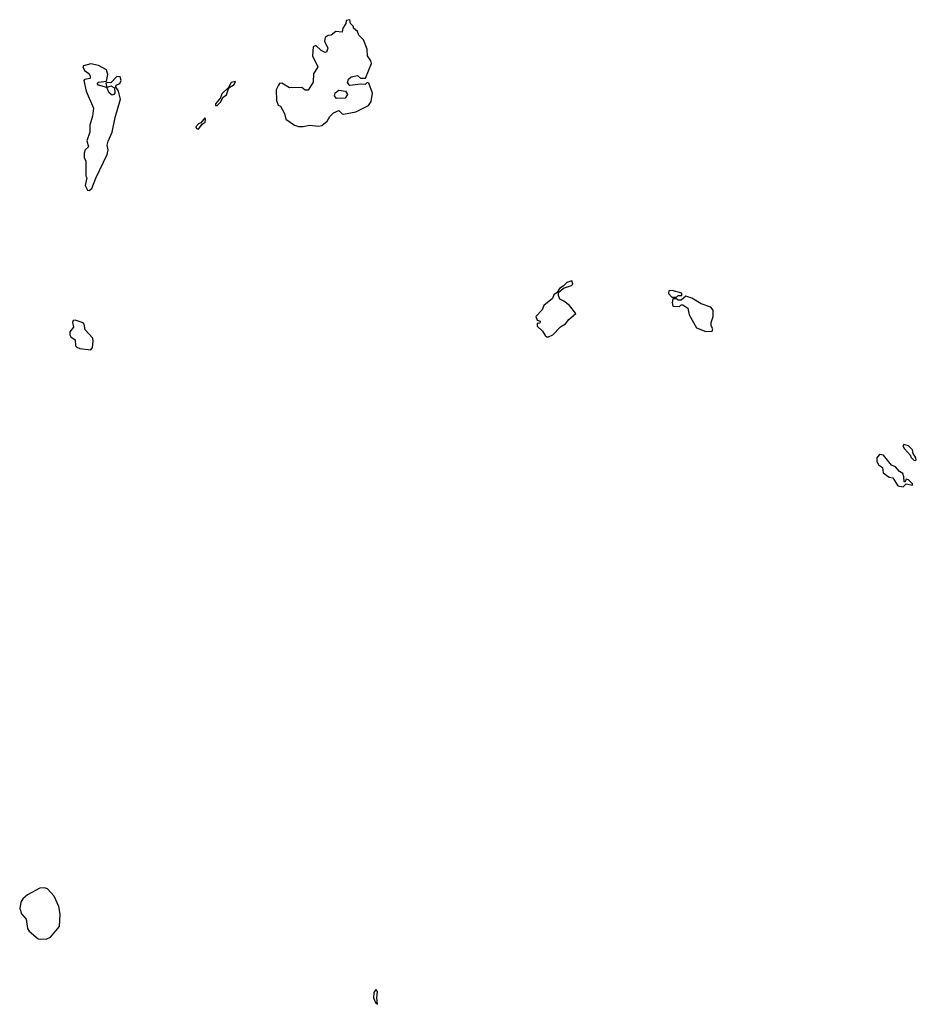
# Model space of a CAD drawing. Extents: x 1985742 to 2252716, y 78271 to 266492.
# Tile 58 of 250: x 2122784 to 2128600, y 122382 to 128770. Entities that reach past the tile are written whole.
import ezdxf

# ---------------------------------------------------------------- set-up
doc = ezdxf.new("R2010")
doc.units = 0

msp = doc.modelspace()

# ---------------------------------------------------------------- linework, layer by layer
at = {"layer": '0CON10XD'}
for points in [[(2124623.6, 128076.4), (2124665, 128086.7), (2124725, 128078.8), (2124745, 128083.3), (2124778.6, 128111.4), (2124797, 128143), (2124820, 128165), (2124855, 128180), (2124875, 128160), (2124885, 128157.5), (2124965, 128173.3), (2125045.8, 128214.2), (2125065, 128240), (2125073.6, 128293.6), (2125049.3, 128359.3), (2125038.3, 128361.7), (2125025, 128350), (2124995, 128352.5), (2124925, 128342.5), (2124910.7, 128360.7), (2124917.5, 128385), (2124935, 128400), (2124975, 128407.5), (2124995, 128390), (2125028.3, 128391.7), (2125066.7, 128485), (2125062.4, 128502.4), (2125040, 128535), (2125038.3, 128578.3), (2125015, 128640), (2124985, 128670), (2124975, 128692.5), (2124950, 128715), (2124950, 128725), (2124930, 128745), (2124925, 128770), (2124902.5, 128765), (2124900, 128745), (2124880, 128715), (2124875, 128690), (2124835, 128692.5), (2124805, 128670), (2124785, 128667.5), (2124766.4, 128653.6), (2124760.7, 128630.7), (2124782.5, 128585), (2124775, 128560), (2124765, 128557.5), (2124739.3, 128569.3), (2124705, 128602.5), (2124687.5, 128595), (2124682.5, 128535), (2124717.5, 128465), (2124690.7, 128419.3), (2124687.5, 128365), (2124655, 128312.5), (2124635, 128312.5), (2124615, 128330), (2124535, 128327.5), (2124485, 128357.5), (2124470, 128355), (2124463.3, 128345), (2124447.5, 128315), (2124450, 128245), (2124460, 128215), (2124475, 128210), (2124501.7, 128161.7), (2124510, 128125), (2124567.5, 128085), (2124593, 128077), (2124623.6, 128076.4)], [(2123235, 127662.5), (2123252.5, 127675), (2123278.3, 127741.7), (2123352.5, 127895), (2123357.5, 127925), (2123352.5, 127955), (2123358.3, 127981.7), (2123385, 128040), (2123403.3, 128135), (2123438.8, 128255), (2123425.8, 128305.8), (2123407.5, 128335), (2123410, 128345), (2123433, 128357), (2123442.5, 128375), (2123435, 128400), (2123415, 128402.5), (2123375, 128360), (2123355, 128362.5), (2123342.5, 128357.5), (2123350, 128330), (2123375, 128340), (2123398.3, 128328.3), (2123400.8, 128295), (2123395.7, 128284.3), (2123385, 128280), (2123364.7, 128294.7), (2123350, 128330), (2123294.7, 128344.7), (2123286.2, 128355), (2123295.9, 128364.1), (2123348.3, 128371.7), (2123356.7, 128415), (2123346.7, 128445), (2123295, 128472), (2123245, 128483.8), (2123199.3, 128470.7), (2123193.3, 128465), (2123205, 128441.2), (2123231.9, 128421.9), (2123242.5, 128405), (2123240.5, 128389.5), (2123205, 128382.5), (2123200, 128375), (2123215.8, 128305.8), (2123263.3, 128195), (2123256.1, 128143.9), (2123238.8, 128085), (2123239.3, 128040.7), (2123220, 127985), (2123230, 127945), (2123210, 127925), (2123203.3, 127905), (2123203.6, 127873.6), (2123212.5, 127855), (2123213, 127757), (2123220, 127745), (2123210, 127695), (2123223.6, 127663.6), (2123235, 127662.5)], [(2124065, 128213.8), (2124085.8, 128234.2), (2124103.3, 128266.7), (2124125, 128283.3), (2124141.7, 128328.3), (2124175, 128348.8), (2124185, 128370), (2124155, 128362), (2124139.3, 128330.7), (2124095, 128290), (2124087, 128263), (2124054.3, 128225), (2124054.2, 128214.2), (2124065, 128213.8)], [(2124839.3, 128259.3), (2124826.7, 128275), (2124830, 128295), (2124855, 128313.3), (2124897, 128307), (2124910, 128285), (2124895, 128260), (2124839.3, 128259.3)], [(2123945, 128058.8), (2123968, 128092), (2123988, 128105), (2123990, 128125), (2123985, 128133.3), (2123960, 128100), (2123944.2, 128095), (2123926, 128075), (2123931.2, 128065), (2123945, 128058.8)], [(2126203, 126713), (2126215, 126713.3), (2126242.5, 126725), (2126292.3, 126777.7), (2126325, 126796.7), (2126346.7, 126825), (2126392.5, 126865), (2126350.8, 126915), (2126313.8, 126945), (2126287.1, 126957.1), (2126278.3, 126981.7), (2126280, 127000), (2126311.2, 127028.8), (2126363.6, 127046.4), (2126372.5, 127055), (2126366.7, 127076.7), (2126332.5, 127065), (2126309.3, 127040.7), (2126285, 127026.7), (2126270, 127000), (2126250, 126985), (2126239.3, 126960.7), (2126183.3, 126915), (2126172.5, 126887.5), (2126132.5, 126845), (2126141.7, 126821.7), (2126160, 126815), (2126158.3, 126801.7), (2126141.7, 126798.3), (2126141.7, 126781.7), (2126175, 126750), (2126191.7, 126721.7), (2126203, 126713)], [(2127045, 126970), (2127055, 126980), (2127078.3, 126981.7), (2127080, 126995), (2127017, 127013), (2126995, 127010), (2126993, 126993), (2127015, 126970), (2127045, 126970)], [(2127235, 126748), (2127275, 126750), (2127280, 126765), (2127270, 126785), (2127270, 126805), (2127282.5, 126845), (2127282.5, 126885), (2127267.5, 126905), (2127205, 126927.5), (2127145, 126962.5), (2127105, 126977.5), (2127075, 126950), (2127055, 126950), (2127045, 126960), (2127021.7, 126958.3), (2127017.5, 126935), (2127021.7, 126911.7), (2127065, 126910), (2127075, 126920), (2127085, 126920), (2127118.3, 126898.3), (2127127.5, 126855), (2127175, 126770), (2127235, 126748)], [(2123245, 126627.5), (2123256.2, 126643.8), (2123262, 126685), (2123258.8, 126705), (2123208.6, 126758.6), (2123202, 126795), (2123195, 126803.8), (2123145, 126820), (2123131.7, 126818.3), (2123127.5, 126805), (2123133.3, 126775), (2123110, 126745), (2123108.8, 126725), (2123115, 126713.3), (2123143.6, 126693.6), (2123146.2, 126655), (2123154.5, 126644.5), (2123175, 126636.2), (2123245, 126627.5)], [(2128595, 125910), (2128600, 125915), (2128597, 125927), (2128580, 125955), (2128575, 125980), (2128550, 126005), (2128520, 126015), (2128512.5, 126005), (2128522.5, 125985), (2128562.5, 125942.5), (2128565, 125932.5), (2128585, 125912.5), (2128595, 125910)], [(2128515, 125740), (2128535, 125760), (2128575, 125750), (2128575, 125760), (2128550, 125785), (2128535, 125790), (2128528.3, 125771.7), (2128521.7, 125771.7), (2128520, 125805), (2128512.5, 125825), (2128490, 125840), (2128465, 125870), (2128440, 125880), (2128387.5, 125945), (2128361.7, 125948.3), (2128343.3, 125926.7), (2128343.8, 125905), (2128355, 125882.5), (2128380, 125865), (2128385, 125830), (2128423.3, 125803.3), (2128448.3, 125798.3), (2128480, 125745), (2128515, 125740)], [(2122955, 122804.2), (2122985, 122818.8), (2123042.7, 122887.3), (2123047.7, 122967.7), (2123037.3, 123017.3), (2123008.8, 123085), (2122965, 123131.2), (2122945, 123138.8), (2122915, 123136.7), (2122835, 123092), (2122804.3, 123065.7), (2122792, 123045), (2122784.4, 123005), (2122795, 122968.8), (2122825.8, 122935), (2122836, 122875), (2122845, 122856.7), (2122905, 122806.2), (2122955, 122804.2)], [(2125105, 122382.5), (2125101.2, 122425), (2125105.6, 122465), (2125095, 122477.5), (2125081.2, 122458.8), (2125079.2, 122425), (2125092.5, 122395), (2125105, 122382.5)]]:
    msp.add_lwpolyline(points, dxfattribs=at)

doc.saveas('drawing.dxf')
